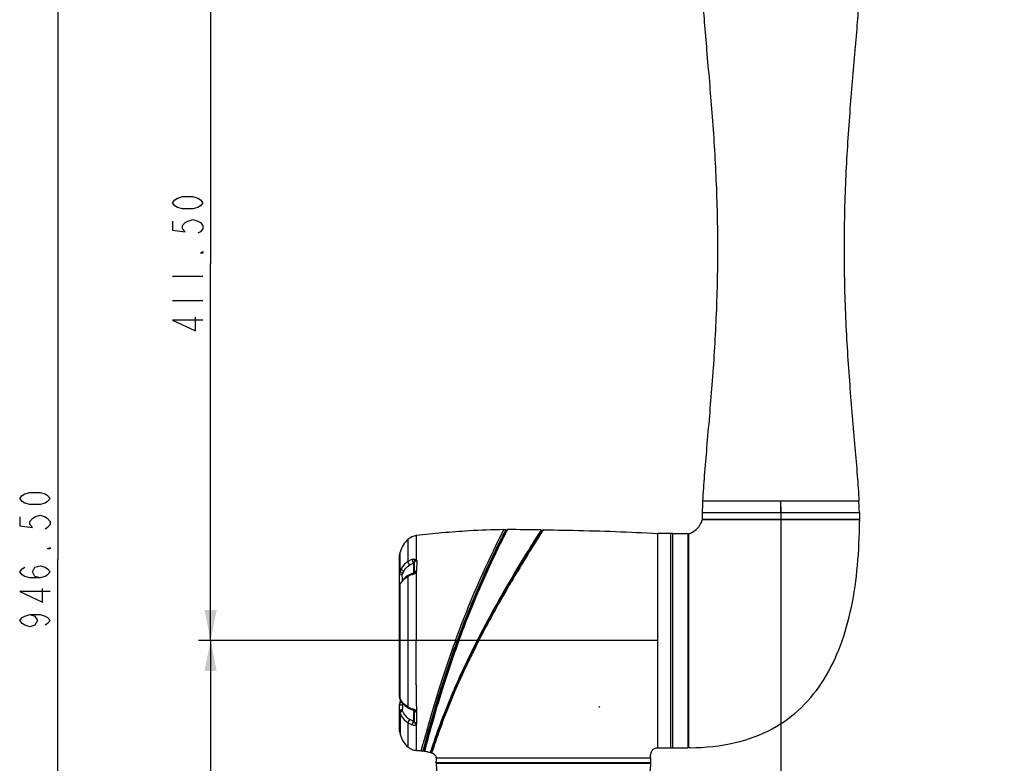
# Model space of a CAD drawing. Header units: millimetres. Extents: x 11 to 407, y 12 to 285.
# Tile 23 of 42: x 106 to 187, y 134 to 195. Entities that reach past the tile are written whole.
import ezdxf

# ---------------------------------------------------------------- set-up
doc = ezdxf.new("R2010")
doc.units = ezdxf.units.MM
doc.header["$LTSCALE"] = 23.1
doc.layers.get('0').update_dxf_attribs({"linetype": 'CONTINUOUS'})
doc.layers.add('02___PRT_ALL_AXES', color=7, linetype='CONTINUOUS')
doc.styles.get("Standard").update_dxf_attribs({"font": 'txt', "width": 0.8})
doc.dimstyles.new('DIMSTYLE_1', dxfattribs={"dimtxt": 2.5, "dimasz": 2.5, "dimexe": 1, "dimexo": 1, "dimtad": 1, "dimlfac": 6.666667, "dimzin": 0, "dimdsep": 46, "dimtxsty": 'Standard', "dimblk": '_FILLED', "dimblk1": '_FILLED', "dimblk2": '_FILLED', "dimcen": 0.09, "dimadec": 0, "dimazin": 0, "dimtp": 0.01, "dimtm": 0.01, "dimtfac": 1, "dimtofl": 0, "dimtmove": 0, "dimatfit": 3, "dimldrblk": '_FILLED', "dimfxl": 0, "dimtolj": 1, "dimtzin": 0, "dimarcsym": 0})

# ---------------------------------------------------------------- blocks, each defined once
blk = doc.blocks.new('_FILLED')
at = {"color": 0, "linetype": 'ByBlock'}
blk.add_solid([(0, 0), (-1, 0.2), (-1, -0.2)], dxfattribs=at)
blk = doc.blocks.new('*D1')
at = {"color": 2, "linetype": 'Continuous'}
for p, q in [((148.044, 221.857), (108.524, 221.857)), ((109.524, 221.857), (109.524, 150.869)), ((109.524, 79.882), (109.524, 150.869)), ((155.819, 79.882), (108.524, 79.882))]:
    blk.add_line(p, q, dxfattribs=at)
at = {"color": 2, "linetype": 'Continuous', "xscale": 2.5, "yscale": 2.5, "zscale": 2.5}
for p, rotation in [((109.524, 221.857), 90.00000013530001), ((109.524, 79.882), 270.0000001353)]:
    blk.add_blockref('_FILLED', p, dxfattribs=dict(at, rotation=rotation))
blk = doc.blocks.new('*D2')
at = {"color": 2, "linetype": 'Continuous'}
for p, q in [((163.734, 205.957), (121.042, 205.957)), ((122.042, 205.957), (122.042, 175.094)), ((122.042, 144.232), (122.042, 175.094)), ((155.41, 144.232), (121.042, 144.232))]:
    blk.add_line(p, q, dxfattribs=at)
at = {"color": 2, "linetype": 'Continuous', "xscale": 2.5, "yscale": 2.5, "zscale": 2.5}
for p, rotation in [((122.042, 205.957), 89.99999986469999), ((122.042, 144.232), 269.9999998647)]:
    blk.add_blockref('_FILLED', p, dxfattribs=dict(at, rotation=rotation))
blk = doc.blocks.new('*D4')
at = {"color": 2, "linetype": 'Continuous'}
for p, q in [((168.765, 155.179), (168.765, 125.298)), ((149.31, 132.494), (149.31, 125.298)), ((149.31, 126.298), (145.81, 126.298)), ((145.81, 126.298), (159.037, 126.298)), ((187.082, 126.298), (159.037, 126.298)), ((168.765, 126.298), (187.082, 126.298))]:
    blk.add_line(p, q, dxfattribs=at)
at = {"color": 2, "linetype": 'Continuous', "xscale": 2.5, "yscale": 2.5, "zscale": 2.5}
blk.add_blockref('_FILLED', (149.31, 126.298), dxfattribs=at)
at = {"color": 2, "linetype": 'Continuous', "xscale": 2.5, "yscale": 2.5, "zscale": 2.5, "rotation": 180}
blk.add_blockref('_FILLED', (168.765, 126.298), dxfattribs=at)
blk = doc.blocks.new('*D7')
at = {"color": 2, "linetype": 'Continuous'}
for p, q in [((152.706, 144.232), (121.042, 144.232)), ((122.042, 144.232), (122.042, 112.057)), ((122.042, 79.882), (122.042, 112.057)), ((152.706, 79.882), (121.042, 79.882))]:
    blk.add_line(p, q, dxfattribs=at)
at = {"color": 2, "linetype": 'Continuous', "xscale": 2.5, "yscale": 2.5, "zscale": 2.5}
for p, rotation in [((122.042, 144.232), 89.99999986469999), ((122.042, 79.882), 269.9999998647)]:
    blk.add_blockref('_FILLED', p, dxfattribs=dict(at, rotation=rotation))

msp = doc.modelspace()

# ---------------------------------------------------------------- linework, layer by layer
at = {"color": 2, "linetype": 'Continuous'}
for p, q in [((118.9173, 174.0943), (121.4173, 174.0943)), ((118.9173, 172.0943), (121.4173, 172.0943))]:
    msp.add_line(p, q, dxfattribs=at)
at = {"color": 7, "linetype": 'Continuous'}
for p, q in [((162.3621, 155.6768), (175.1678, 155.6768)), ((168.765, 154.7018), (168.765, 155.6768)), ((162.3252, 154.7018), (162.3184, 154.1768)), ((162.3184, 154.1768), (175.2115, 154.1768)), ((175.2047, 154.7018), (162.3252, 154.7018)), ((175.2047, 154.7018), (175.2115, 154.1768)), ((146.0779, 153.3195), (146.1284, 153.3195)), ((146.1284, 153.3195), (146.2294, 153.3196)), ((146.2294, 153.3196), (146.1948, 153.253)), ((146.2294, 153.3196), (146.2567, 153.2746)), ((146.3815, 153.3197), (146.3074, 153.2747)), ((146.3472, 153.2533), (146.3815, 153.3197)), ((149.1335, 153.3063), (149.1137, 153.2753)), ((149.1334, 153.3064), (149.1686, 153.2338)), ((149.1334, 153.3064), (149.1335, 153.3064)), ((149.1334, 153.3064), (149.1335, 153.3063)), ((149.3066, 153.3046), (149.2341, 153.2695)), ((149.3066, 153.3046), (149.3067, 153.3046)), ((138.2163, 152.5159), (138.2143, 150.7133)), ((138.8967, 152.5033), (138.8964, 152.3214)), ((138.8972, 152.8301), (138.8967, 152.5033)), ((146.238, 153.2386), (146.2567, 153.2746)), ((146.2567, 153.2746), (146.3074, 153.2747)), ((146.2988, 153.2581), (146.297, 153.2545)), ((146.3074, 153.2747), (146.2988, 153.2581)), ((148.797, 152.7787), (148.7533, 152.7096)), ((148.8048, 152.7909), (148.797, 152.7787)), ((148.853, 152.867), (148.8048, 152.7909)), ((148.8095, 152.6731), (148.8048, 152.6657)), ((148.8551, 152.7446), (148.8095, 152.6731)), ((148.8683, 152.891), (148.853, 152.867)), ((148.9107, 152.8319), (148.8551, 152.7446)), ((148.9147, 152.8269), (148.8581, 152.7384)), ((148.904, 152.9472), (148.8683, 152.891)), ((148.933, 152.8008), (148.8845, 152.7249)), ((148.9634, 153.0406), (148.904, 152.9472)), ((149.0221, 153.0061), (148.9107, 152.8319)), ((149.0251, 152.9993), (148.9147, 152.8269)), ((148.9388, 152.81), (148.933, 152.8008)), ((148.9436, 152.8175), (148.9388, 152.81)), ((149.0422, 152.9715), (148.9436, 152.8175)), ((148.9722, 153.0545), (148.9634, 153.0406)), ((148.9763, 152.7889), (148.9642, 152.7699)), ((149.0433, 153.1659), (148.9722, 153.0545)), ((148.9804, 152.7954), (148.9763, 152.7889)), ((149.088, 152.9639), (148.9804, 152.7954)), ((149.0301, 153.0185), (149.0221, 153.0061)), ((149.0251, 152.9993), (149.2341, 153.2695)), ((149.0397, 153.0335), (149.0301, 153.0185)), ((149.1548, 153.2125), (149.0397, 153.0335)), ((149.0508, 152.9849), (149.0422, 152.9715)), ((149.1868, 153.1964), (149.0508, 152.9849)), ((149.113, 153.0031), (149.088, 152.9639)), ((149.1137, 153.2753), (149.0938, 153.2445)), ((149.1985, 153.1364), (149.113, 153.0031)), ((149.1686, 153.2338), (149.1548, 153.2125)), ((149.2341, 153.2695), (149.1868, 153.1964)), ((149.2369, 153.1962), (149.1985, 153.1364)), ((149.2571, 153.2277), (149.2369, 153.1962)), ((149.2589, 153.2306), (149.2571, 153.2277)), ((158.685, 135.4568), (158.685, 153.0068)), ((159.885, 153.0068), (158.685, 153.0068)), ((159.735, 153.0068), (159.735, 135.4568)), ((159.885, 153.0068), (159.885, 135.4568)), ((159.885, 152.9768), (159.915, 153.0068)), ((159.915, 135.4568), (159.915, 153.0068)), ((137.535, 148.7432), (137.535, 151.2521)), ((137.5357, 151.2532), (137.5709, 151.4812)), ((137.5705, 150.7457), (137.571, 151.2268)), ((137.571, 151.2268), (137.5709, 151.4812)), ((137.5702, 149.9064), (137.5705, 150.6992)), ((137.5705, 150.6992), (137.5705, 150.7457)), ((138.6619, 150.5815), (138.6619, 149.7529)), ((138.735, 150.5931), (138.735, 149.8044)), ((138.929, 150.7637), (138.9282, 149.9381)), ((138.2486, 149.5759), (138.1875, 149.5375)), ((138.2136, 149.4906), (138.2137, 144.2091)), ((138.6039, 149.7307), (138.5018, 149.6969)), ((138.6038, 149.7307), (138.6039, 149.7307)), ((138.7374, 149.8044), (138.7354, 149.8017)), ((138.7379, 149.8052), (138.7373, 149.8043)), ((138.7374, 149.8044), (138.7373, 149.8043)), ((138.8913, 149.3031), (138.8897, 144.2173)), ((138.8914, 149.3499), (138.8913, 149.3031)), ((138.8916, 149.8253), (138.8914, 149.3499)), ((137.5335, 148.7369), (137.5335, 148.7351)), ((137.5342, 148.7356), (137.5342, 148.7364)), ((137.5367, 148.7708), (137.5346, 148.7364)), ((137.535, 139.6163), (137.535, 148.7357)), ((137.5434, 148.8054), (137.5367, 148.7708)), ((137.5546, 148.8396), (137.5434, 148.8054)), ((137.5693, 139.8879), (137.5698, 148.8366)), ((137.6093, 148.9348), (137.6015, 148.9237)), ((137.6015, 148.9237), (137.6015, 148.9237)), ((137.6384, 148.9396), (137.6547, 148.9647)), ((138.2136, 144.2091), (138.2135, 140.7166)), ((142.1073, 144.2318), (142.2984, 144.2317)), ((142.2984, 144.2317), (142.3463, 144.2317)), ((142.3943, 144.2318), (142.3463, 144.2317)), ((143.8787, 144.2312), (143.8718, 144.2177)), ((143.8964, 144.266), (143.8787, 144.2311)), ((143.9188, 144.2109), (143.8787, 144.2311)), ((143.8964, 144.266), (143.9365, 144.2456)), ((143.9365, 144.2456), (143.9188, 144.2109)), ((143.9641, 144.232), (143.936, 144.2331)), ((143.9447, 144.2617), (143.9365, 144.2456)), ((143.9641, 144.232), (143.9481, 144.2007)), ((143.9758, 144.2549), (143.9641, 144.232)), ((144.0084, 144.2091), (143.9641, 144.232)), ((144.0199, 144.2318), (143.9756, 144.2546)), ((144.0083, 144.2091), (143.9926, 144.1782)), ((144.0199, 144.2318), (144.0083, 144.2091)), ((158.685, 144.2318), (153.7055, 144.2318)), ((143.393, 143.0902), (143.3516, 143.0056)), ((143.4357, 143.0643), (143.3964, 142.9839)), ((138.2134, 140.7166), (138.2152, 138.801)), ((137.5337, 139.6121), (137.5336, 139.6163)), ((137.5693, 139.4759), (137.5693, 139.8879)), ((140.8135, 139.6971), (140.8047, 139.6684)), ((140.8457, 139.6487), (140.8477, 139.6553)), ((140.8477, 139.6553), (140.8566, 139.684)), ((140.9141, 140.3199), (140.9644, 140.3297)), ((141.0089, 140.3212), (141.0476, 140.2943)), ((141.9373, 140.0971), (141.9286, 140.0766)), ((141.9287, 140.0766), (141.9758, 140.0806)), ((141.967, 140.06), (141.9758, 140.0806)), ((142.0035, 140.0688), (142.0274, 140.1882)), ((142.042, 140.0335), (142.0035, 140.0688)), ((137.535, 136.7743), (137.535, 138.9947)), ((137.544, 139.1104), (137.5395, 139.0655)), ((137.5606, 139.1945), (137.544, 139.1104)), ((137.5481, 139.5085), (137.5526, 139.4924)), ((137.5526, 139.4923), (137.5524, 139.4927)), ((137.5789, 139.2611), (137.5606, 139.1945)), ((137.579, 139.2613), (137.5789, 139.2611)), ((137.5919, 139.3067), (137.579, 139.2613)), ((137.5894, 139.2974), (137.579, 139.2613)), ((137.5818, 139.4181), (137.5817, 139.4182)), ((137.6051, 139.3617), (137.5894, 139.2974)), ((137.6069, 139.3703), (137.5919, 139.3067)), ((137.6068, 139.3715), (137.6051, 139.3617)), ((137.5356, 138.4546), (137.535, 137.2852)), ((137.5713, 138.2776), (137.571, 137.5238)), ((138.1533, 138.7728), (138.25, 138.7106)), ((138.4938, 138.5953), (138.5925, 138.5638)), ((138.5925, 138.5638), (138.6088, 138.5593)), ((138.6619, 138.5405), (138.6619, 137.6291)), ((138.7288, 138.5014), (138.7323, 138.498)), ((138.7323, 138.498), (138.7343, 138.4958)), ((138.7343, 138.4958), (138.737, 138.4925)), ((138.735, 138.498), (138.735, 137.6394)), ((138.737, 138.4925), (138.737, 138.4925)), ((138.9449, 137.4718), (138.9416, 138.3614)), ((137.535, 137.2852), (137.5344, 136.7986)), ((137.5709, 137.2883), (137.5706, 136.8343)), ((137.571, 137.5238), (137.5709, 137.2883)), ((137.5344, 136.7986), (137.5343, 136.777)), ((137.5343, 136.7754), (137.5704, 136.5467)), ((137.5706, 136.8343), (137.5704, 136.7095)), ((137.5704, 136.7095), (137.5704, 136.5467)), ((139.3032, 135.1821), (139.4644, 135.802)), ((139.4644, 135.802), (139.4663, 135.8091)), ((140.2545, 135.7046), (140.2416, 135.6663)), ((140.2637, 135.7318), (140.2545, 135.7046)), ((140.2938, 135.6883), (140.3041, 135.719)), ((140.3041, 135.719), (140.3139, 135.7482)), ((161.19, 135.6068), (161.16, 135.6068)), ((139.4378, 135.1665), (139.4941, 135.2047)), ((139.4422, 135.1833), (139.4378, 135.1665)), ((139.4941, 135.2047), (139.4984, 135.2211)), ((139.5016, 135.2037), (139.4941, 135.2047)), ((139.5091, 135.2027), (139.5016, 135.2037)), ((139.5564, 135.2653), (139.5391, 135.1987)), ((139.5391, 135.1987), (139.5726, 135.1485)), ((139.5726, 135.1485), (139.59, 135.2163)), ((140.0403, 135.0556), (140.0963, 135.0887)), ((140.128, 135.3245), (140.0888, 135.2059)), ((140.0963, 135.0887), (140.1525, 135.3311)), ((140.0963, 135.0887), (140.1034, 135.1106)), ((140.1034, 135.1106), (140.1269, 135.1834)), ((140.1249, 135.0787), (140.1246, 135.0779)), ((140.1246, 135.0779), (140.1246, 135.0778)), ((140.1246, 135.0778), (140.1568, 135.0189)), ((140.1513, 135.1606), (140.1249, 135.0787)), ((140.1256, 135.0824), (140.2023, 135.4133)), ((140.132, 135.3366), (140.128, 135.3245)), ((140.1513, 135.3949), (140.132, 135.3366)), ((140.1662, 135.4399), (140.1513, 135.3949)), ((140.1857, 135.266), (140.1513, 135.1606)), ((140.1568, 135.0189), (140.1567, 135.019)), ((140.1635, 135.0394), (140.1568, 135.0189)), ((140.1838, 135.1025), (140.1635, 135.0394)), ((140.1789, 135.4781), (140.1662, 135.4399)), ((140.1689, 135.312), (140.1724, 135.3229)), ((140.1724, 135.3229), (140.1912, 135.38)), ((140.1912, 135.38), (140.2057, 135.4239)), ((140.2057, 135.4239), (140.2172, 135.4586)), ((140.2172, 135.4586), (140.2309, 135.4999)), ((140.2462, 135.4499), (140.2346, 135.4149)), ((158.685, 135.4568), (159.885, 135.4568)), ((159.885, 135.4868), (159.915, 135.4568)), ((140.535, 134.6318), (140.535, 134.3618)), ((140.535, 134.6318), (158.085, 134.6318)), ((140.5396, 134.1818), (140.5724, 133.0568)), ((140.5396, 134.1818), (158.0803, 134.1818)), ((158.085, 134.2118), (149.31, 134.2118)), ((158.0803, 134.1818), (158.0476, 133.0568)), ((158.085, 134.6318), (158.085, 134.2118))]:
    msp.add_line(p, q, dxfattribs=at)
at = {"color": 2, "linetype": 'Continuous'}
for points in [[(121.4173, 180.0943), (121.2089, 179.8443), (121.0006, 179.7193), (120.5839, 179.5943), (119.7506, 179.5943), (119.3339, 179.7193), (119.1256, 179.8443), (118.9173, 180.0943), (119.1256, 180.3443), (119.3339, 180.4693), (119.7506, 180.5943), (120.5839, 180.5943), (121.0006, 180.4693), (121.2089, 180.3443), (121.4173, 180.0943)], [(118.9173, 178.5943), (118.9173, 177.8443), (119.9589, 177.7193), (119.7506, 177.9693), (119.7506, 178.2193), (119.9589, 178.4693), (120.1673, 178.5943), (120.5839, 178.7193), (121.0006, 178.5943), (121.2089, 178.4693), (121.4173, 178.2193), (121.4173, 177.9693), (121.2089, 177.7193), (121.0006, 177.5943)], [(121.4173, 176.0943), (121.4173, 175.9693), (121.2089, 175.9693), (121.4173, 176.0943)], [(121.4173, 170.4693), (118.9173, 170.4693), (120.7923, 169.5943), (120.7923, 170.7193)], [(108.8994, 155.8693), (108.691, 155.6193), (108.4827, 155.4943), (108.066, 155.3693), (107.2327, 155.3693), (106.8161, 155.4943), (106.6077, 155.6193), (106.3994, 155.8693), (106.6077, 156.1193), (106.8161, 156.2443), (107.2327, 156.3693), (108.066, 156.3693), (108.4827, 156.2443), (108.691, 156.1193), (108.8994, 155.8693)], [(106.3994, 154.3693), (106.3994, 153.6193), (107.441, 153.4943), (107.2327, 153.7443), (107.2327, 153.9943), (107.441, 154.2443), (107.6494, 154.3693), (108.066, 154.4943), (108.4827, 154.3693), (108.691, 154.2443), (108.8994, 153.9943), (108.8994, 153.7443), (108.691, 153.4943), (108.4827, 153.3693)], [(108.8994, 151.8693), (108.8994, 151.7443), (108.691, 151.7443), (108.8994, 151.8693)], [(108.066, 149.3693), (107.6494, 149.4943), (107.441, 149.8693), (107.6494, 150.2443), (108.066, 150.3693), (108.4827, 150.2443), (108.691, 150.1193), (108.8994, 149.8693), (108.691, 149.6193), (108.4827, 149.4943), (108.066, 149.3693), (107.2327, 149.3693), (106.8161, 149.4943), (106.6077, 149.6193), (106.3994, 149.8693), (106.6077, 150.1193), (106.8161, 150.2443)], [(108.8994, 148.2443), (106.3994, 148.2443), (108.2744, 147.3693), (108.2744, 148.4943)], [(107.2327, 146.3693), (107.6494, 146.2443), (107.8577, 145.8693), (107.6494, 145.4943), (107.2327, 145.3693), (106.8161, 145.4943), (106.6077, 145.6193), (106.3994, 145.8693), (106.6077, 146.1193), (106.8161, 146.2443), (107.2327, 146.3693), (108.066, 146.3693), (108.4827, 146.2443), (108.691, 146.1193), (108.8994, 145.8693), (108.691, 145.6193), (108.4827, 145.4943)]]:
    msp.add_lwpolyline(points, dxfattribs=at)
at = {"color": 7, "linetype": 'Continuous'}
for points in [[(162.3621, 155.6768), (162.3561, 155.554), (162.3472, 155.3564), (162.3395, 155.1645), (162.333, 154.9783), (162.3277, 154.798), (162.3252, 154.7018)], [(175.2047, 154.7018), (175.2023, 154.798), (175.197, 154.9783), (175.1905, 155.1645), (175.1828, 155.3564), (175.1739, 155.554), (175.1678, 155.6768)], [(138.1875, 149.5375), (138.0532, 149.4417), (137.9295, 149.3361), (137.8178, 149.2212), (137.719, 149.0978), (137.6732, 149.0308)], [(138.5018, 149.6969), (138.4023, 149.6567), (138.3115, 149.6121), (138.2494, 149.5764)], [(138.6719, 149.7575), (138.6512, 149.7479), (138.6293, 149.7392), (138.6068, 149.7316), (138.6038, 149.7307)], [(138.7354, 149.8017), (138.7296, 149.7955), (138.7202, 149.7873), (138.7071, 149.7777), (138.6908, 149.7676), (138.6719, 149.7575)], [(137.6015, 148.9237), (137.5874, 148.9029), (137.5696, 148.8723), (137.5546, 148.8396)], [(137.6732, 149.0308), (137.6564, 149.0049), (137.6307, 148.966), (137.6093, 148.9348)], [(137.534, 139.6184), (137.5339, 139.615), (137.5339, 139.6042), (137.5342, 139.591), (137.5352, 139.5759), (137.5372, 139.5589), (137.5401, 139.5415), (137.5435, 139.5259), (137.5473, 139.5102), (137.5519, 139.4937), (137.5527, 139.491)], [(137.5343, 139.6121), (137.5344, 139.6022), (137.535, 139.5853), (137.5368, 139.5661), (137.5398, 139.5461), (137.5435, 139.5273), (137.5481, 139.5085)], [(137.5789, 139.2611), (137.5582, 139.1844), (137.5424, 139.0995), (137.5353, 139.0158), (137.535, 138.9947)], [(137.5818, 139.4181), (137.6358, 139.3176), (137.7415, 139.1596), (137.8615, 139.0188), (137.9976, 138.891), (138.1533, 138.7728)], [(138.2513, 138.7098), (138.3211, 138.6702), (138.4041, 138.6306), (138.4938, 138.5953)], [(138.6088, 138.5593), (138.6223, 138.5554), (138.6494, 138.5459), (138.6739, 138.5354), (138.6939, 138.5253), (138.7095, 138.5159), (138.7208, 138.508), (138.7288, 138.5014)]]:
    msp.add_lwpolyline(points, dxfattribs=at)
for centre, radius, start, end in [((146.4178, -123.6141), 276.9338, 89.438142, 90.007519), ((168.9864, 140.4251), 23.6654, 147.200954, 147.427208), ((-0.1752, 149.3167), 137.9294, 359.926992, 0.136859), ((139.0072, 148.1756), 1.5359, 118.844488, 121.110701), ((138.9117, 148.346), 1.3406, 113.338207, 118.784165), ((139.0654, 147.9861), 1.7319, 106.324571, 113.28911), ((138.3162, 150.553), 0.9421, 286.186527, 289.637211), ((138.2668, 150.6984), 1.0956, 289.514747, 295.081573), ((138.9085, 148.1523), 1.494, 142.153226, 147.056371), ((138.9498, 148.1201), 1.5464, 137.44726, 142.150697), ((219.7645, 105.6678), 85.1223, 151.925574, 153.035075), ((216.9077, 106.9677), 81.9417, 151.787422, 152.926789), ((228.2553, 112.6521), 91.7538, 159.868308, 162.4342), ((228.0367, 112.7434), 91.3827, 159.843999, 162.43609), ((230.1686, 112.0147), 93.5901, 159.864859, 162.389582), ((228.0489, 112.7378), 91.3061, 159.822715, 162.416323), ((229.1384, 112.3651), 92.4122, 159.828453, 162.408765), ((213.0194, 109.1725), 77.5217, 153.331939, 154.097169), ((208.793, 111.1109), 72.8305, 152.968502, 154.016704), ((208.7712, 111.1037), 72.7836, 152.952354, 153.929701), ((228.711, 101.1234), 95.0311, 153.059842, 153.81066), ((190.654, 120.3694), 52.5101, 152.988694, 153.296706), ((204.3493, 113.2265), 67.8786, 153.978335, 156.706179), ((740.617, 141.0616), 601.7195, 180.0443524, 180.245894), ((233.4328, 111.035), 97.0432, 162.804629, 165.59107), ((232.8164, 111.2046), 96.3138, 162.81055, 165.533364), ((233.2069, 111.09), 96.6758, 162.818071, 165.548577), ((232.6381, 111.279), 96.3466, 162.442318, 163.805611), ((195.9295, 116.8912), 58.7678, 156.763606, 161.301192), ((195.1052, 117.2177), 57.8098, 156.716541, 161.376595), ((195.021, 117.246), 57.6719, 156.726295, 161.376746), ((233.0589, 111.0999), 96.6668, 162.405681, 162.775843), ((232.0467, 111.4165), 95.5613, 162.388403, 162.777518), ((139.1385, 130.6258), 9.8553, 79.620958, 80.412892), ((228.2619, 112.6532), 91.5346, 162.406109, 162.815478), ((229.3807, 112.3054), 92.6613, 162.418914, 162.814297), ((139.2071, 131.0016), 9.4923, 79.057052, 79.330927), ((179.1925, 124.2412), 40.4889, 156.679717, 156.945309), ((137.8868, 139.6341), 0.3548, 194.371024, 196.873567), ((137.8658, 139.6276), 0.3329, 196.856812, 198.540588), ((137.8854, 139.6346), 0.3537, 198.614368, 206.663146), ((137.9982, 139.6254), 0.4651, 196.576926, 198.193592), ((138.012, 139.6303), 0.4797, 198.23351, 206.236044), ((138.8867, 140.1273), 1.4697, 206.309811, 208.483377), ((138.8897, 140.129), 1.4731, 208.485624, 212.51044), ((157.504, 135.8905), 4.6318, 140.697301, 142.022466), ((138.0126, 138.4545), 0.4795, 179.971737, 182.202751), ((138.4004, 137.812), 0.8525, 63.370746, 66.575041), ((234.6801, 110.7037), 98.4681, 163.815531, 165.228787), ((187.23, 119.8893), 49.5663, 161.439843, 161.66915), ((194.0373, 117.638), 56.6145, 161.43474, 162.032296), ((193.77, 117.7255), 56.4124, 161.432644, 161.634445), ((190.5129, 118.8295), 52.9432, 161.44238, 161.703769), ((137.9543, 122.5663), 12.6877, 83.89723, 85.729694), ((138.3371, 126.2352), 8.9989, 83.259768, 83.837174), ((138.438, 127.0945), 8.1338, 82.938881, 83.255207), ((138.5943, 128.3164), 6.9468, 82.183318, 82.432211), ((138.7482, 129.4015), 5.8059, 81.007603, 81.837015), ((176.9034, 123.263), 38.6602, 161.840468, 162.040963), ((195.2757, 117.2471), 57.962, 161.733114, 161.888082)]:
    msp.add_arc(centre, radius, start, end, dxfattribs=at)
for points, knots in [([(162.3621, 196.9568), (162.3966, 196.2691), (162.4991, 194.8118), (162.7688, 191.6508), (163.1515, 187.3474), (163.4954, 181.9238), (163.6242, 176.3168), (163.4954, 170.7097), (163.1515, 165.2862), (162.7688, 160.9827), (162.4991, 157.8217), (162.3966, 156.3645), (162.3621, 155.6768)], [0, 0, 0, 0, 0.0499384, 0.105935, 0.2300918, 0.363277, 0.5, 0.636723, 0.7699082, 0.894065, 0.9500616, 1, 1, 1, 1]), ([(175.1678, 196.9568), (175.1334, 196.2691), (175.0308, 194.8118), (174.7611, 191.6508), (174.3785, 187.3474), (174.0346, 181.9238), (173.9058, 176.3168), (174.0346, 170.7097), (174.3785, 165.2862), (174.7611, 160.9827), (175.0308, 157.8217), (175.1334, 156.3645), (175.1678, 155.6768)], [0, 0, 0, 0, 0.0499384, 0.105935, 0.2300918, 0.363277, 0.5, 0.6367229, 0.7699082, 0.8940649, 0.9500616, 1, 1, 1, 1]), ([(161.19, 153.0068), (161.2467, 153.0068), (161.3705, 153.035), (161.6223, 153.1602), (161.9185, 153.4041), (162.1618, 153.7004), (162.2868, 153.9519), (162.315, 154.0753), (162.315, 154.1318)], [0, 0, 0, 0, 0.101236, 0.2217985, 0.5003955, 0.7788401, 0.8991714, 1, 1, 1, 1]), ([(146.0779, 153.3195), (145.1226, 153.3184), (143.429, 153.2397), (141.0355, 153.0643), (139.5976, 152.9188), (138.8972, 152.8301)], [0, 0, 0, 0, 0.3980408, 0.705848, 1, 1, 1, 1]), ([(142.1073, 144.2318), (142.8927, 146.3714), (144.153, 149.4344), (145.6066, 152.406), (146.0779, 153.3195)], [0, 0, 0, 0, 0.6891891, 1, 1, 1, 1]), ([(149.3066, 153.3046), (149.3048, 153.3037), (149.3019, 153.2957), (149.2917, 153.2832), (149.2777, 153.2593), (149.2657, 153.2412), (149.2589, 153.2306)], [0, 0, 0, 0, 0.0685892, 0.2586535, 0.5694071, 1, 1, 1, 1]), ([(149.3066, 153.3046), (150.1246, 153.2959), (153.252, 153.2477), (156.3788, 153.1363), (158.685, 153.0068)], [0, 0, 0, 0, 0.2615223, 1, 1, 1, 1]), ([(138.2162, 152.5159), (138.0684, 152.3812), (137.8027, 152.0603), (137.6345, 151.6806), (137.5705, 151.4801)], [0, 0, 0, 0, 0.4872648, 1, 1, 1, 1]), ([(138.8972, 152.8301), (138.8392, 152.8227), (138.7135, 152.8022), (138.4755, 152.7111), (138.3101, 152.6013), (138.2163, 152.5159)], [0, 0, 0, 0, 0.2307171, 0.4997714, 1, 1, 1, 1]), ([(146.1948, 153.253), (146.0185, 152.9121), (144.5362, 149.9832), (143.2498, 146.9529), (142.2504, 144.2318)], [0, 0, 0, 0, 0.1169314, 1, 1, 1, 1]), ([(142.2984, 144.2317), (142.6945, 145.3097), (143.8857, 148.3645), (145.2585, 151.3472), (146.238, 153.2386)], [0, 0, 0, 0, 0.3502969, 1, 1, 1, 1]), ([(146.297, 153.2545), (146.1413, 152.9541), (144.6536, 150.0266), (143.3628, 146.9963), (142.3463, 144.2317)], [0, 0, 0, 0, 0.1030424, 1, 1, 1, 1]), ([(142.3943, 144.2318), (142.785, 145.294), (143.9786, 148.3546), (145.3566, 151.342), (146.3472, 153.2533)], [0, 0, 0, 0, 0.3445828, 1, 1, 1, 1]), ([(148.8845, 152.7249), (148.6288, 152.3242), (146.8877, 149.5641), (145.2441, 146.738), (143.9758, 144.2549)], [0, 0, 0, 0, 0.145667, 1, 1, 1, 1]), ([(148.9642, 152.7699), (148.2429, 151.6367), (147.043, 149.6953), (145.6523, 147.286), (144.7197, 145.5772), (144.2501, 144.685), (144.0199, 144.2318)], [0, 0, 0, 0, 0.4083164, 0.6935658, 0.8454809, 1, 1, 1, 1]), ([(148.7533, 152.7096), (148.5057, 152.3184), (147.0738, 150.0315), (145.7102, 147.7), (144.658, 145.7279)], [0, 0, 0, 0, 0.1715892, 1, 1, 1, 1]), ([(148.8048, 152.6657), (148.5585, 152.2787), (147.1238, 149.9989), (145.757, 147.6748), (144.7007, 145.7052)], [0, 0, 0, 0, 0.1703045, 1, 1, 1, 1]), ([(138.8964, 152.3214), (138.8962, 152.2274), (138.8948, 151.7378), (138.8936, 151.2482), (138.8931, 150.8526)], [0, 0, 0, 0, 0.1920072, 1, 1, 1, 1]), ([(138.2143, 150.7133), (138.2414, 150.7319), (138.3553, 150.805), (138.4814, 150.8583), (138.5791, 150.8888)], [0, 0, 0, 0, 0.243057, 1, 1, 1, 1]), ([(138.5794, 150.889), (138.5766, 150.8386), (138.5984, 150.732), (138.6346, 150.6309), (138.6619, 150.5815)], [0, 0, 0, 0, 0.4719806, 1, 1, 1, 1]), ([(138.5791, 150.8888), (138.608, 150.8975), (138.7102, 150.9214), (138.8403, 150.9094), (138.8931, 150.8526)], [0, 0, 0, 0, 0.2795817, 1, 1, 1, 1]), ([(137.6705, 150.1322), (137.6608, 150.1153), (137.6216, 150.0427), (137.5904, 149.9659), (137.5701, 149.9064)], [0, 0, 0, 0, 0.2373289, 1, 1, 1, 1]), ([(137.6705, 150.1322), (137.6699, 150.1123), (137.6974, 150.011), (137.7936, 149.9432), (137.8706, 149.916)], [0, 0, 0, 0, 0.19606, 1, 1, 1, 1]), ([(138.2143, 150.7133), (138.1569, 150.6739), (137.9447, 150.5122), (137.7688, 150.3028), (137.6705, 150.1322)], [0, 0, 0, 0, 0.2613971, 1, 1, 1, 1]), ([(137.8706, 149.916), (137.8996, 149.9661), (138.0314, 150.1665), (138.21, 150.3352), (138.36, 150.4376)], [0, 0, 0, 0, 0.2417285, 1, 1, 1, 1]), ([(138.36, 150.4376), (138.3166, 150.4748), (138.2522, 150.5603), (138.2119, 150.6646), (138.2143, 150.7133)], [0, 0, 0, 0, 0.5399808, 1, 1, 1, 1]), ([(138.36, 150.4376), (138.4284, 150.4844), (138.5288, 150.5364), (138.6344, 150.5729), (138.6619, 150.5815)], [0, 0, 0, 0, 0.7416929, 1, 1, 1, 1]), ([(138.673, 150.5944), (138.6711, 150.5925), (138.6673, 150.5883), (138.6637, 150.5838), (138.6619, 150.5815)], [0, 0, 0, 0, 0.4845213, 1, 1, 1, 1]), ([(138.7261, 150.6113), (138.723, 150.6134), (138.7037, 150.6204), (138.6839, 150.6059), (138.673, 150.5944)], [0, 0, 0, 0, 0.1915441, 1, 1, 1, 1]), ([(138.7269, 150.6383), (138.7292, 150.6594), (138.7542, 150.7495), (138.8282, 150.8232), (138.8931, 150.8527)], [0, 0, 0, 0, 0.2296669, 1, 1, 1, 1]), ([(138.929, 150.7637), (138.8791, 150.7584), (138.7858, 150.7267), (138.735, 150.635), (138.735, 150.5931)], [0, 0, 0, 0, 0.5450304, 1, 1, 1, 1]), ([(137.5347, 149.6881), (137.5347, 149.6809), (137.561, 149.666), (137.6297, 149.6519), (137.7019, 149.6464), (137.7538, 149.6462)], [0, 0, 0, 0, 0.0947771, 0.3163892, 1, 1, 1, 1]), ([(137.5701, 149.9064), (137.5761, 149.8729), (137.6537, 149.8128), (137.729, 149.7799), (137.7785, 149.7653)], [0, 0, 0, 0, 0.3974026, 1, 1, 1, 1]), ([(137.8106, 149.1658), (137.8385, 149.1962), (137.9603, 149.319), (138.1009, 149.4225), (138.2136, 149.4906)], [0, 0, 0, 0, 0.238387, 1, 1, 1, 1]), ([(138.2486, 149.5759), (138.2294, 149.5642), (138.2146, 149.5305), (138.2134, 149.4996), (138.2136, 149.4906)], [0, 0, 0, 0, 0.7149056, 1, 1, 1, 1]), ([(138.5788, 149.6483), (138.5785, 149.6584), (138.579, 149.6854), (138.5853, 149.7253), (138.6038, 149.7307)], [0, 0, 0, 0, 0.3427773, 1, 1, 1, 1]), ([(138.7336, 149.8637), (138.7319, 149.8693), (138.7162, 149.894), (138.6843, 149.9023), (138.6619, 149.9027)], [0, 0, 0, 0, 0.2080278, 1, 1, 1, 1]), ([(138.7312, 149.7062), (138.7473, 149.7137), (138.8067, 149.7435), (138.8641, 149.7845), (138.8916, 149.8253)], [0, 0, 0, 0, 0.2646694, 1, 1, 1, 1]), ([(138.9282, 149.9381), (138.8829, 149.9337), (138.801, 149.9115), (138.742, 149.8405), (138.7363, 149.8045)], [0, 0, 0, 0, 0.5550408, 1, 1, 1, 1]), ([(138.8916, 149.8253), (138.8759, 149.8303), (138.826, 149.8434), (138.7582, 149.8349), (138.7374, 149.8044)], [0, 0, 0, 0, 0.3085759, 1, 1, 1, 1]), ([(137.5342, 148.7364), (137.5342, 148.7413), (137.5359, 148.7632), (137.543, 148.7844), (137.5499, 148.8)], [0, 0, 0, 0, 0.2204371, 1, 1, 1, 1]), ([(137.5698, 148.8366), (137.5751, 148.8442), (137.5984, 148.8782), (137.621, 148.9128), (137.6384, 148.9396)], [0, 0, 0, 0, 0.2237807, 1, 1, 1, 1]), ([(138.8978, 140.5958), (138.8973, 140.8857), (138.8951, 142.0929), (138.8901, 143.3), (138.8896, 144.2173)], [0, 0, 0, 0, 0.240164, 1, 1, 1, 1]), ([(143.3241, 143.0186), (143.2027, 142.7695), (142.7361, 141.7981), (142.2913, 140.8163), (141.9758, 140.0806)], [0, 0, 0, 0, 0.2571653, 1, 1, 1, 1]), ([(143.2858, 143.0376), (143.1719, 142.8034), (142.7317, 141.8879), (142.3103, 140.9633), (142.0112, 140.2696)], [0, 0, 0, 0, 0.2563534, 1, 1, 1, 1]), ([(143.3964, 142.9839), (143.1537, 142.4873), (142.6891, 141.5097), (142.2532, 140.5191), (142.042, 140.0335)], [0, 0, 0, 0, 0.5107291, 1, 1, 1, 1]), ([(139.4984, 135.2211), (139.6178, 135.6773), (140.0128, 137.1817), (140.4492, 138.6752), (140.7702, 139.7105)], [0, 0, 0, 0, 0.3031296, 1, 1, 1, 1]), ([(140.3139, 135.7482), (140.3995, 136.0019), (140.9022, 137.457), (141.4658, 138.8912), (141.967, 140.06)], [0, 0, 0, 0, 0.1739278, 1, 1, 1, 1]), ([(137.535, 138.9947), (137.535, 138.9883), (137.5707, 138.9874), (137.6086, 138.9793), (137.6806, 138.9777), (137.729, 138.9766), (137.7541, 138.9765)], [0, 0, 0, 0, 0.0870511, 0.3261253, 0.6593466, 1, 1, 1, 1]), ([(137.5788, 139.2611), (137.5708, 139.2335), (137.6563, 139.1683), (137.7195, 139.1436), (137.7677, 139.1285)], [0, 0, 0, 0, 0.3623985, 1, 1, 1, 1]), ([(138.2152, 138.801), (138.1546, 138.8374), (137.9371, 138.9827), (137.7501, 139.1762), (137.6474, 139.3373)], [0, 0, 0, 0, 0.2699806, 1, 1, 1, 1]), ([(137.7541, 138.9765), (137.7541, 138.9419), (137.754, 138.8107), (137.7543, 138.6794), (137.7535, 138.5829)], [0, 0, 0, 0, 0.2642861, 1, 1, 1, 1]), ([(138.25, 138.7106), (138.2299, 138.7229), (138.2151, 138.7591), (138.2148, 138.7915), (138.2152, 138.801)], [0, 0, 0, 0, 0.7134498, 1, 1, 1, 1]), ([(137.7535, 138.5829), (137.7263, 138.5825), (137.6428, 138.5752), (137.5344, 138.5135), (137.5344, 138.4524)], [0, 0, 0, 0, 0.3088673, 1, 1, 1, 1]), ([(137.757, 138.5456), (137.7327, 138.5429), (137.6483, 138.5253), (137.5574, 138.465), (137.5425, 138.4031)], [0, 0, 0, 0, 0.2773865, 1, 1, 1, 1]), ([(137.7779, 138.4732), (137.7512, 138.4662), (137.6617, 138.4321), (137.5691, 138.3467), (137.5695, 138.2759)], [0, 0, 0, 0, 0.2810899, 1, 1, 1, 1]), ([(137.5695, 138.2759), (137.6336, 138.1234), (137.8109, 137.824), (138.0705, 137.592), (138.2169, 137.4924)], [0, 0, 0, 0, 0.4831683, 1, 1, 1, 1]), ([(138.3623, 137.7647), (138.2304, 137.8543), (137.9957, 138.0641), (137.8361, 138.3349), (137.7779, 138.4732)], [0, 0, 0, 0, 0.5152741, 1, 1, 1, 1]), ([(138.586, 138.6475), (138.5851, 138.6275), (138.5841, 138.5987), (138.5978, 138.5622), (138.6088, 138.5593)], [0, 0, 0, 0, 0.6364148, 1, 1, 1, 1]), ([(138.9416, 138.3614), (138.9172, 138.3627), (138.8363, 138.3738), (138.7446, 138.4335), (138.736, 138.4924)], [0, 0, 0, 0, 0.2915457, 1, 1, 1, 1]), ([(138.737, 138.4925), (138.7462, 138.4794), (138.7673, 138.4665), (138.7893, 138.4625), (138.7957, 138.4617)], [0, 0, 0, 0, 0.7133359, 1, 1, 1, 1]), ([(138.7825, 138.574), (138.7946, 138.5679), (138.8399, 138.544), (138.8815, 138.5103), (138.903, 138.4792)], [0, 0, 0, 0, 0.2647246, 1, 1, 1, 1]), ([(138.7957, 138.4617), (138.8039, 138.4607), (138.8406, 138.4596), (138.8767, 138.4691), (138.903, 138.4792)], [0, 0, 0, 0, 0.2290821, 1, 1, 1, 1]), ([(138.2169, 137.4924), (138.2171, 137.3423), (138.2175, 137.0598), (138.2179, 136.6636), (138.2176, 136.3233), (138.217, 136.042), (138.2155, 135.8451), (138.2143, 135.7191), (138.2127, 135.6475), (138.2133, 135.594), (138.2091, 135.551), (138.2148, 135.5338), (138.2083, 135.5167), (138.2109, 135.5169)], [0, 0, 0, 0, 0.2279282, 0.4290299, 0.6016915, 0.7445692, 0.8563881, 0.9003515, 0.9363066, 0.9642331, 0.9841323, 0.9960412, 1, 1, 1, 1]), ([(138.3623, 137.7647), (138.3197, 137.728), (138.2559, 137.6435), (138.2158, 137.5409), (138.2169, 137.4924)], [0, 0, 0, 0, 0.5367158, 1, 1, 1, 1]), ([(138.5883, 137.3231), (138.5544, 137.3324), (138.4243, 137.3735), (138.3006, 137.4354), (138.2169, 137.4924)], [0, 0, 0, 0, 0.2578033, 1, 1, 1, 1]), ([(138.6619, 137.6291), (138.6345, 137.6365), (138.5294, 137.6691), (138.4297, 137.719), (138.3623, 137.7647)], [0, 0, 0, 0, 0.2590998, 1, 1, 1, 1]), ([(138.5885, 137.323), (138.5867, 137.3732), (138.6058, 137.4784), (138.6377, 137.5795), (138.6619, 137.6291)], [0, 0, 0, 0, 0.4766295, 1, 1, 1, 1]), ([(138.5885, 137.323), (138.6175, 137.3148), (138.7236, 137.2956), (138.854, 137.3151), (138.907, 137.3747)], [0, 0, 0, 0, 0.274407, 1, 1, 1, 1]), ([(138.6619, 137.6291), (138.6712, 137.6185), (138.6911, 137.5989), (138.7184, 137.6082), (138.7255, 137.6154)], [0, 0, 0, 0, 0.5828572, 1, 1, 1, 1]), ([(138.907, 137.3747), (138.8816, 137.3853), (138.7934, 137.4377), (138.7245, 137.5396), (138.7255, 137.6154)], [0, 0, 0, 0, 0.266189, 1, 1, 1, 1]), ([(138.9449, 137.4718), (138.8922, 137.4744), (138.7931, 137.5016), (138.735, 137.5961), (138.735, 137.6394)], [0, 0, 0, 0, 0.5497476, 1, 1, 1, 1]), ([(138.899, 135.2188), (138.8964, 135.2205), (138.9035, 135.2362), (138.8984, 135.2604), (138.9035, 135.3074), (138.9039, 135.3692), (138.9065, 135.4493), (138.9089, 135.5888), (138.9109, 135.8041), (138.9113, 136.1103), (138.9107, 136.4789), (138.909, 136.9073), (138.9077, 137.2126), (138.907, 137.3747)], [0, 0, 0, 0, 0.0043187, 0.0170989, 0.0381475, 0.067276, 0.1043252, 0.1491507, 0.2615971, 0.4038635, 0.5752078, 0.7743871, 1, 1, 1, 1]), ([(137.5707, 136.5456), (137.6344, 136.3467), (137.8014, 135.9699), (138.0645, 135.651), (138.2108, 135.5169)], [0, 0, 0, 0, 0.5126906, 1, 1, 1, 1]), ([(138.899, 135.2188), (138.8408, 135.2233), (138.7139, 135.2374), (138.4723, 135.3219), (138.3047, 135.4309), (138.2109, 135.5169)], [0, 0, 0, 0, 0.2295634, 0.4996189, 1, 1, 1, 1]), ([(140.0403, 135.0556), (140.0126, 135.0633), (139.8857, 135.0961), (139.7567, 135.12), (139.6557, 135.136)], [0, 0, 0, 0, 0.2200059, 1, 1, 1, 1]), ([(140.0616, 135.1219), (140.0586, 135.1123), (140.0533, 135.0964), (140.0476, 135.0734), (140.0427, 135.0646), (140.0418, 135.0552), (140.0403, 135.0556)], [0, 0, 0, 0, 0.4343555, 0.7467562, 0.9355904, 1, 1, 1, 1]), ([(140.0888, 135.2059), (140.0862, 135.1979), (140.077, 135.1699), (140.0679, 135.1419), (140.0616, 135.1219)], [0, 0, 0, 0, 0.2870171, 1, 1, 1, 1]), ([(140.535, 134.6318), (140.535, 134.6706), (140.5213, 134.7512), (140.4482, 134.861), (140.3221, 134.9529), (140.2173, 134.9974), (140.1568, 135.0189)], [0, 0, 0, 0, 0.2015822, 0.4119928, 0.6671501, 1, 1, 1, 1]), ([(158.085, 134.6318), (158.085, 134.7498), (158.101, 134.9618), (158.2099, 135.242), (158.4202, 135.421), (158.5953, 135.4533), (158.685, 135.4568)], [0, 0, 0, 0, 0.3087694, 0.5516992, 0.7652461, 1, 1, 1, 1])]:
    msp.add_open_spline(points, degree=3, knots=knots, dxfattribs=at)
for points in [[(138.7261, 150.6113), (138.7256, 150.6203), (138.726, 150.6293), (138.7269, 150.6383)], [(138.735, 150.5931), (138.735, 150.5999), (138.7316, 150.6075), (138.7261, 150.6113)], [(138.8931, 150.8527), (138.9147, 150.8291), (138.929, 150.7957), (138.929, 150.7637)], [(137.5702, 149.9064), (137.5456, 149.8369), (137.5345, 149.7619), (137.5345, 149.6882)], [(137.7785, 149.7653), (137.7614, 149.7285), (137.7538, 149.6867), (137.7538, 149.6462)], [(137.8706, 149.916), (137.8338, 149.8701), (137.8034, 149.8187), (137.7785, 149.7653)], [(138.9282, 149.9381), (138.9281, 149.8985), (138.9135, 149.8582), (138.8916, 149.8253)], [(137.5499, 148.8), (137.5556, 148.8127), (137.5624, 148.8249), (137.5698, 148.8366)], [(137.5698, 148.8366), (137.5724, 148.8674), (137.5834, 148.8986), (137.6015, 148.9237)], [(137.6547, 148.9647), (137.6546, 148.9875), (137.6607, 149.0115), (137.6731, 149.0307)], [(137.5431, 139.546), (137.5375, 139.5676), (137.5341, 139.5899), (137.5337, 139.6121)], [(137.5525, 139.4927), (137.5488, 139.5051), (137.547, 139.5182), (137.5472, 139.5311)], [(137.5817, 139.4182), (137.573, 139.4359), (137.5689, 139.4563), (137.5693, 139.4759)], [(137.7834, 139.1104), (137.7666, 139.0679), (137.7541, 139.0222), (137.7541, 138.9765)], [(138.2152, 138.801), (138.2694, 138.7686), (138.3259, 138.7398), (138.3842, 138.7156)], [(137.5356, 138.4555), (137.5355, 138.4307), (137.5374, 138.4058), (137.5414, 138.3813)], [(137.5425, 138.4031), (137.5406, 138.3954), (137.5396, 138.3875), (137.5396, 138.3796)], [(137.5414, 138.3813), (137.5472, 138.3458), (137.5574, 138.3108), (137.5713, 138.2776)], [(137.7535, 138.5829), (137.7534, 138.5704), (137.7542, 138.5578), (137.757, 138.5456)], [(137.7779, 138.4732), (137.7682, 138.4964), (137.761, 138.5208), (137.757, 138.5456)], [(138.3842, 138.7156), (138.4498, 138.6884), (138.5174, 138.6659), (138.586, 138.6475)], [(138.586, 138.6475), (138.6042, 138.6423), (138.6224, 138.6368), (138.6405, 138.631)], [(138.6405, 138.631), (138.6739, 138.6203), (138.707, 138.6082), (138.7393, 138.5942)], [(138.9416, 138.3614), (138.9414, 138.4027), (138.9263, 138.4451), (138.903, 138.4792)], [(138.7255, 137.6154), (138.7315, 137.6215), (138.735, 137.6307), (138.735, 137.6394)], [(138.907, 137.3747), (138.9299, 137.4008), (138.945, 137.437), (138.9449, 137.4718)], [(140.1525, 135.3311), (140.1541, 135.3382), (140.1547, 135.3456), (140.1542, 135.3529)]]:
    msp.add_open_spline(points, degree=3, dxfattribs=at)
at = {"layer": '02___PRT_ALL_AXES', "color": 7, "linetype": 'Continuous'}
for p, q in [((175.2132, 154.1318), (162.315, 154.1318)), ((162.465, 154.1768), (162.465, 154.1318)), ((175.065, 154.1768), (175.065, 154.1318)), ((175.2148, 153.9968), (175.2146, 154.0081)), ((159.915, 153.0068), (161.04, 153.0068)), ((161.0464, 153.0067), (161.04, 153.0068)), ((161.05, 153.0066), (161.0464, 153.0067)), ((161.0579, 153.0065), (161.05, 153.0066)), ((161.0594, 153.0065), (161.0579, 153.0065)), ((161.0737, 153.0063), (161.0594, 153.0065)), ((161.16, 153.0055), (161.16, 135.4568)), ((161.19, 152.8555), (161.182, 152.8555)), ((161.19, 153.0068), (161.19, 135.4581)), ((159.915, 135.4568), (161.16, 135.4568)), ((161.3327, 135.4574), (161.34, 135.4573)), ((140.5355, 134.3286), (140.535, 134.3618)), ((140.5356, 134.3178), (140.5355, 134.3286)), ((140.5357, 134.3136), (140.5356, 134.3178)), ((149.31, 134.2118), (140.5363, 134.2118)), ((140.685, 134.1818), (140.685, 134.2118)), ((157.935, 134.1818), (157.935, 134.2118))]:
    msp.add_line(p, q, dxfattribs=at)
for centre, radius, start, end in [((182.5957, 154.1494), 7.3825, 180.136807, 181.096906), ((161.1904, 161.8267), 8.8212, 269.241911, 269.802615), ((161.1899, 161.4766), 8.6212, 269.801342, 269.947738), ((161.1905, 120.5048), 14.9533, 89.455063, 90.001889), ((131.7393, 134.2116), 8.797, 0.00091, 0.761726), ((131.7739, 134.2119), 8.7624, 0.374914, 0.665106)]:
    msp.add_arc(centre, radius, start, end, dxfattribs=at)
msp.add_open_spline([(161.34, 135.4573), (162.5775, 135.4664), (164.902, 135.6941), (168.048, 136.8355), (170.5472, 138.6623), (172.4268, 141.0444), (173.7624, 143.8583), (174.636, 147.013), (175.116, 150.4306), (175.2114, 152.7901), (175.2148, 153.9968)], degree=3, knots=[0, 0, 0, 0, 0.141273, 0.264037, 0.37755, 0.4899727, 0.6068511, 0.7308235, 0.8622535, 1, 1, 1, 1], dxfattribs=at)

# ---------------------------------------------------------------- dimensions: what is measured, and where the dimension line sits
at = {"color": 2, "linetype": 'Continuous'}
for base, p1, p2, angle, picture, middle in [((109.5244, 221.8568), (156.8192, 79.8818), (149.0437, 221.8568), 90, '*D1', (109.5244, 144.8693)), ((122.0423, 205.9568), (156.4101, 144.2318), (164.7343, 205.9568), 90, '*D2', (122.0423, 169.0943)), ((122.0423, 79.8818), (153.7055, 144.2318), (153.7055, 79.8818), 270, '*D7', (122.0423, 109.7729))]:
    dim = msp.add_linear_dim(base=base, p1=p1, p2=p2, angle=angle, dimstyle='DIMSTYLE_1', dxfattribs=at)
    dim.commit()
    dim.dimension.update_dxf_attribs({"geometry": picture, "text_midpoint": middle, "dimtype": 160})
dim = msp.add_linear_dim(base=(168.765, 126.2975), p1=(149.31, 133.4936), p2=(168.765, 156.179), dimstyle='DIMSTYLE_1', dxfattribs=at)
dim.commit()
dim.dimension.update_dxf_attribs({"geometry": '*D4', "text_midpoint": (175.0815, 126.2975), "dimtype": 160})

doc.saveas('drawing.dxf')
